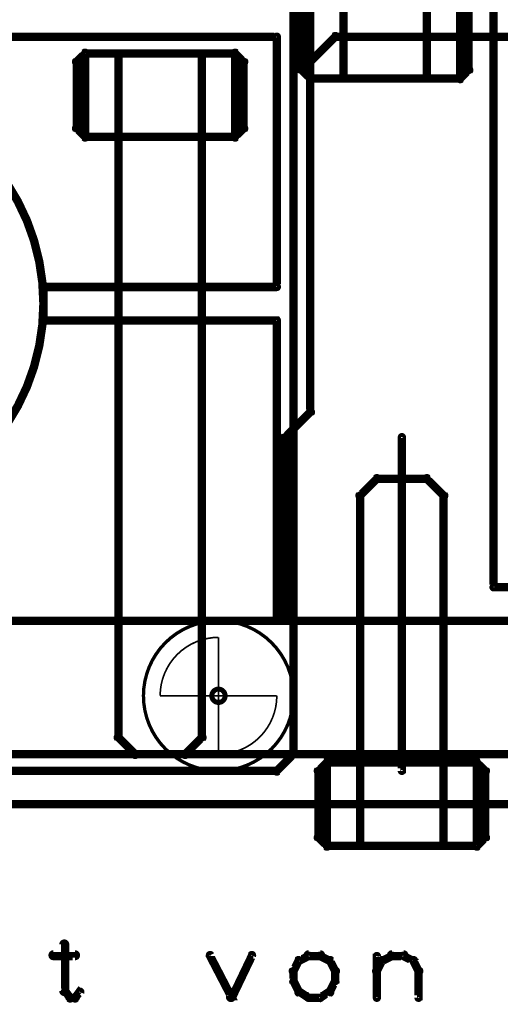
# Model space of a CAD drawing. Extents: x 26 to 524, y 33 to 520.
# Tile 57 of 95: x 165 to 193, y 402 to 461. Entities that reach past the tile are written whole.
import ezdxf

# ---------------------------------------------------------------- set-up
doc = ezdxf.new("R2010")
doc.units = 0
doc.layers.get('0').update_dxf_attribs({"linetype": 'CONTINUOUS'})
for name, color, linetype in [('BOTTOM', 22, 'CONTINUOUS'), ('COPPER', 2, 'CONTINUOUS'), ('DIMENSIONS', 3, 'CONTINUOUS'), ('DRAWING', 1, 'CONTINUOUS'), ('DRAWING2', 4, 'CONTINUOUS'), ('DRAWINGBOTTOM', 6, 'CONTINUOUS'), ('OUTLINES', 5, 'CONTINUOUS')]:
    doc.layers.add(name, color=color, linetype=linetype)

# ---------------------------------------------------------------- blocks, each defined once
blk = doc.blocks.new('VIA')
at = {"const_width": 0.3}
blk.add_lwpolyline([(-0.4, 0, 1), (0.4, 0, 1)], format="xyb", close=True, dxfattribs=at)

msp = doc.modelspace()

# ---------------------------------------------------------------- linework, layer by layer
at = {"layer": 'DRAWING', "color": 2}
for points in [[(230.5, 478.5, 0.5, 0.5, 0), (75.5, 478.5, 0, 0, 0), (75.5, 478.5, 0.3, 0.3, 0), (75.5, 478.6, 0.3, 0.3, 1), (75.5, 478.4, 0, 0, 0), (75.6, 478.5, 0.3, 0.3, 1), (75.4, 478.5, 0, 0, 0), (75.5, 478.5, 0, 0, 0), (75.5, 478.5, 0.5, 0.5, 0), (75.5, 413.5, 0.5, 0.5, 0), (75.5, 413.5, 0, 0, 0), (75.5, 413.5, 0.3, 0.3, 0), (75.4, 413.5, 0.3, 0.3, 1), (75.6, 413.5, 0, 0, 0), (75.5, 413.6, 0.3, 0.3, 1), (75.5, 413.4, 0, 0, 0), (75.5, 413.5, 0, 0, 0), (75.5, 413.5, 0.5, 0.5, 0), (230.5, 413.5, 0, 0, 0)], [(187.6, 435.5, 0.3, 0.3, 1), (187.4, 435.5, 0, 0, 0), (187.5, 435.5, 0, 0, 0), (187.5, 435.5, 0.5, 0.5, 0), (187.5, 415.5, 0.5, 0.5, 0), (187.5, 415.5, 0, 0, 0), (187.5, 415.5, 0.3, 0.3, 0), (187.4, 415.5, 0.3, 0.3, 1), (187.6, 415.5, 0, 0, 0)], [(167.4, 405.1, 0.3, 0.3, 1), (167.1, 405.1, 0, 0, 0), (167.3, 405.1, 0, 0, 0), (167.3, 405.1, 0.5, 0.5, 0), (167.3, 402.3, 0.5, 0.5, 0), (167.3, 402.3, 0, 0, 0), (167.3, 402.3, 0.3, 0.3, 0), (167.1, 402.3, 0.3, 0.3, 1), (167.4, 402.3, 0, 0, 0)], [(166.6, 404.6, 0.3, 0.3, 1), (166.6, 404.3, 0, 0, 0), (166.6, 404.4, 0, 0, 0), (166.6, 404.4, 0.5, 0.5, 0), (167.9, 404.4, 0.5, 0.5, 0), (167.9, 404.4, 0, 0, 0), (167.9, 404.4, 0.3, 0.3, 0), (167.9, 404.3, 0.3, 0.3, 1), (167.9, 404.6, 0, 0, 0)], [(182.6, 404.3, 0.3, 0.3, 1), (182.6, 404.6, 0, 0, 0), (182.6, 404.4, 0, 0, 0), (182.6, 404.4, 0.5, 0.5, 0), (181.9, 404.4, 0.5, 0.5, 0), (181.9, 404.4, 0, 0, 0), (181.9, 404.4, 0.3, 0.3, 0), (181.9, 404.6, 0.3, 0.3, 1), (181.9, 404.3, 0, 0, 0)], [(186.9, 404.6, 0.3, 0.3, 1), (186.9, 404.3, 0, 0, 0), (186.9, 404.4, 0, 0, 0), (186.9, 404.4, 0.5, 0.5, 0), (187.6, 404.4, 0.5, 0.5, 0), (187.6, 404.4, 0, 0, 0), (187.6, 404.4, 0.3, 0.3, 0), (187.6, 404.3, 0.3, 0.3, 1), (187.6, 404.6, 0, 0, 0)], [(176.1, 404.5, 0.3, 0.3, 1), (175.9, 404.4, 0, 0, 0), (176, 404.4, 0, 0, 0), (176, 404.4, 0.5, 0.5, 0), (177.3, 401.9, 0.5, 0.5, 0), (177.3, 401.9, 0, 0, 0), (177.3, 401.9, 0.3, 0.3, 0), (177.1, 401.9, 0.3, 0.3, 1), (177.4, 402, 0, 0, 0)], [(177.1, 402, 0.3, 0.3, 1), (177.4, 401.9, 0, 0, 0), (177.3, 401.9, 0, 0, 0), (177.3, 401.9, 0.5, 0.5, 0), (178.5, 404.4, 0.5, 0.5, 0), (178.5, 404.4, 0, 0, 0), (178.5, 404.4, 0.3, 0.3, 0), (178.6, 404.4, 0.3, 0.3, 1), (178.4, 404.5, 0, 0, 0)], [(181.4, 404.1, 0.3, 0.3, 1), (181.2, 404.2, 0, 0, 0), (181.3, 404.1, 0, 0, 0), (181.3, 404.1, 0.5, 0.5, 0), (181, 403.5, 0.5, 0.5, 0), (181, 403.5, 0, 0, 0), (181, 403.5, 0.3, 0.3, 0), (180.9, 403.6, 0.3, 0.3, 1), (181.1, 403.4, 0, 0, 0)], [(182, 404.3, 0.3, 0.3, 1), (181.9, 404.5, 0, 0, 0), (181.9, 404.4, 0, 0, 0), (181.9, 404.4, 0.5, 0.5, 0), (181.3, 404.1, 0.5, 0.5, 0), (181.3, 404.1, 0, 0, 0), (181.3, 404.1, 0.3, 0.3, 0), (181.3, 404.2, 0.3, 0.3, 1), (181.4, 404, 0, 0, 0)], [(183.1, 404, 0.3, 0.3, 1), (183.2, 404.2, 0, 0, 0), (183.2, 404.1, 0, 0, 0), (183.2, 404.1, 0.5, 0.5, 0), (182.6, 404.4, 0.5, 0.5, 0), (182.6, 404.4, 0, 0, 0), (182.6, 404.4, 0.3, 0.3, 0), (182.6, 404.5, 0.3, 0.3, 1), (182.5, 404.3, 0, 0, 0)], [(183.4, 403.4, 0.3, 0.3, 1), (183.6, 403.6, 0, 0, 0), (183.5, 403.5, 0, 0, 0), (183.5, 403.5, 0.5, 0.5, 0), (183.2, 404.1, 0.5, 0.5, 0), (183.2, 404.1, 0, 0, 0), (183.2, 404.1, 0.3, 0.3, 0), (183.3, 404.2, 0.3, 0.3, 1), (183.1, 404.1, 0, 0, 0)], [(185.9, 403.6, 0.3, 0.3, 1), (186.1, 403.4, 0, 0, 0), (186, 403.5, 0, 0, 0), (186, 403.5, 0.5, 0.5, 0), (186.3, 404.1, 0.5, 0.5, 0), (186.3, 404.1, 0, 0, 0), (186.3, 404.1, 0.3, 0.3, 0), (186.4, 404.1, 0.3, 0.3, 1), (186.2, 404.2, 0, 0, 0)], [(185.9, 401.9, 0.3, 0.3, 1), (186.1, 401.9, 0, 0, 0), (186, 401.9, 0, 0, 0), (186, 401.9, 0.5, 0.5, 0), (186, 404.4, 0.5, 0.5, 0), (186, 404.4, 0, 0, 0), (186, 404.4, 0.3, 0.3, 0), (186.1, 404.4, 0.3, 0.3, 1), (185.9, 404.4, 0, 0, 0)], [(186.3, 404.2, 0.3, 0.3, 1), (186.4, 404, 0, 0, 0), (186.3, 404.1, 0, 0, 0), (186.3, 404.1, 0.5, 0.5, 0), (186.9, 404.4, 0.5, 0.5, 0), (186.9, 404.4, 0, 0, 0), (186.9, 404.4, 0.3, 0.3, 0), (187, 404.3, 0.3, 0.3, 1), (186.9, 404.5, 0, 0, 0)], [(187.6, 404.5, 0.3, 0.3, 1), (187.5, 404.3, 0, 0, 0), (187.6, 404.4, 0, 0, 0), (187.6, 404.4, 0.5, 0.5, 0), (188.2, 404.1, 0.5, 0.5, 0), (188.2, 404.1, 0, 0, 0), (188.2, 404.1, 0.3, 0.3, 0), (188.1, 404, 0.3, 0.3, 1), (188.2, 404.2, 0, 0, 0)], [(188.3, 404.2, 0.3, 0.3, 1), (188.1, 404.1, 0, 0, 0), (188.2, 404.1, 0, 0, 0), (188.2, 404.1, 0.5, 0.5, 0), (188.5, 403.5, 0.5, 0.5, 0), (188.5, 403.5, 0, 0, 0), (188.5, 403.5, 0.3, 0.3, 0), (188.4, 403.4, 0.3, 0.3, 1), (188.6, 403.6, 0, 0, 0)], [(181.1, 403.5, 0.3, 0.3, 1), (180.9, 403.5, 0, 0, 0), (181, 403.5, 0, 0, 0), (181, 403.5, 0.5, 0.5, 0), (181, 402.9, 0.5, 0.5, 0), (181, 402.9, 0, 0, 0), (181, 402.9, 0.3, 0.3, 0), (180.9, 402.9, 0.3, 0.3, 1), (181.1, 402.9, 0, 0, 0)], [(183.4, 402.9, 0.3, 0.3, 1), (183.6, 402.9, 0, 0, 0), (183.5, 402.9, 0, 0, 0), (183.5, 402.9, 0.5, 0.5, 0), (183.5, 403.5, 0.5, 0.5, 0), (183.5, 403.5, 0, 0, 0), (183.5, 403.5, 0.3, 0.3, 0), (183.6, 403.5, 0.3, 0.3, 1), (183.4, 403.5, 0, 0, 0)], [(188.6, 403.5, 0.3, 0.3, 1), (188.4, 403.5, 0, 0, 0), (188.5, 403.5, 0, 0, 0), (188.5, 403.5, 0.5, 0.5, 0), (188.5, 401.9, 0.5, 0.5, 0), (188.5, 401.9, 0, 0, 0), (188.5, 401.9, 0.3, 0.3, 0), (188.4, 401.9, 0.3, 0.3, 1), (188.6, 401.9, 0, 0, 0)], [(181.1, 402.9, 0.3, 0.3, 1), (180.9, 402.8, 0, 0, 0), (181, 402.9, 0, 0, 0), (181, 402.9, 0.5, 0.5, 0), (181.3, 402.3, 0.5, 0.5, 0), (181.3, 402.3, 0, 0, 0), (181.3, 402.3, 0.3, 0.3, 0), (181.2, 402.2, 0.3, 0.3, 1), (181.4, 402.3, 0, 0, 0)], [(183.1, 402.3, 0.3, 0.3, 1), (183.3, 402.2, 0, 0, 0), (183.2, 402.3, 0, 0, 0), (183.2, 402.3, 0.5, 0.5, 0), (183.5, 402.9, 0.5, 0.5, 0), (183.5, 402.9, 0, 0, 0), (183.5, 402.9, 0.3, 0.3, 0), (183.6, 402.8, 0.3, 0.3, 1), (183.4, 402.9, 0, 0, 0)], [(167.3, 402.3, 0.3, 0.3, 1), (167.2, 402.2, 0, 0, 0), (167.3, 402.3, 0, 0, 0), (167.3, 402.3, 0.5, 0.5, 0), (167.6, 401.9, 0.5, 0.5, 0), (167.6, 401.9, 0, 0, 0), (167.6, 401.9, 0.3, 0.3, 0), (167.5, 401.8, 0.3, 0.3, 1), (167.7, 402, 0, 0, 0)], [(167.8, 402, 0.3, 0.3, 1), (168, 401.8, 0, 0, 0), (167.9, 401.9, 0, 0, 0), (167.9, 401.9, 0.5, 0.5, 0), (168.2, 402.3, 0.5, 0.5, 0), (168.2, 402.3, 0, 0, 0), (168.2, 402.3, 0.3, 0.3, 0), (168.3, 402.2, 0.3, 0.3, 1), (168.1, 402.3, 0, 0, 0)], [(181.4, 402.4, 0.3, 0.3, 1), (181.3, 402.1, 0, 0, 0), (181.3, 402.3, 0, 0, 0), (181.3, 402.3, 0.5, 0.5, 0), (181.9, 401.9, 0.5, 0.5, 0), (181.9, 401.9, 0, 0, 0), (181.9, 401.9, 0.3, 0.3, 0), (181.9, 401.8, 0.3, 0.3, 1), (182, 402, 0, 0, 0)], [(182.5, 402, 0.3, 0.3, 1), (182.6, 401.8, 0, 0, 0), (182.6, 401.9, 0, 0, 0), (182.6, 401.9, 0.5, 0.5, 0), (183.2, 402.3, 0.5, 0.5, 0), (183.2, 402.3, 0, 0, 0), (183.2, 402.3, 0.3, 0.3, 0), (183.2, 402.1, 0.3, 0.3, 1), (183.1, 402.4, 0, 0, 0)], [(167.6, 402.1, 0.3, 0.3, 1), (167.6, 401.8, 0, 0, 0), (167.6, 401.9, 0, 0, 0), (167.6, 401.9, 0.5, 0.5, 0), (167.9, 401.9, 0.5, 0.5, 0), (167.9, 401.9, 0, 0, 0), (167.9, 401.9, 0.3, 0.3, 0), (167.9, 401.8, 0.3, 0.3, 1), (167.9, 402.1, 0, 0, 0)], [(181.9, 402.1, 0.3, 0.3, 1), (181.9, 401.8, 0, 0, 0), (181.9, 401.9, 0, 0, 0), (181.9, 401.9, 0.5, 0.5, 0), (182.6, 401.9, 0.5, 0.5, 0), (182.6, 401.9, 0, 0, 0), (182.6, 401.9, 0.3, 0.3, 0), (182.6, 401.8, 0.3, 0.3, 1), (182.6, 402.1, 0, 0, 0)]]:
    msp.add_lwpolyline(points, format="xyseb", dxfattribs=at)
at = {"layer": 'DRAWING2', "color": 171}
for points in [[(193, 462.5, 0.5, 0.5, 0), (193, 426.5, 0, 0, 0), (193, 426.5, 0.3, 0.3, 0), (192.9, 426.5, 0.3, 0.3, 1), (193.1, 426.5, 0, 0, 0), (193, 426.6, 0.3, 0.3, 1), (193, 426.4, 0, 0, 0), (193, 426.5, 0, 0, 0), (193, 426.5, 0.5, 0.5, 0), (205, 426.5, 0, 0, 0)], [(182, 462, 0.5, 0.5, 0), (182, 457, 0, 0, 0), (182, 457, 0.3, 0.3, 0), (181.9, 457, 0.3, 0.3, 1), (182.1, 457, 0, 0, 0), (182, 457.1, 0.3, 0.3, 1), (182, 456.9, 0, 0, 0), (182, 457, 0, 0, 0), (182, 457, 0.5, 0.5, 0), (184, 457, 0, 0, 0), (184, 457, 0.3, 0.3, 0), (184, 456.9, 0.3, 0.3, 1), (184, 457.1, 0, 0, 0), (183.9, 457, 0.3, 0.3, 1), (184.1, 457, 0, 0, 0), (184, 457, 0, 0, 0), (184, 457, 0.5, 0.5, 0), (184, 462, 0, 0, 0)], [(189, 462, 0.5, 0.5, 0), (189, 457, 0, 0, 0), (189, 457, 0.3, 0.3, 0), (188.9, 457, 0.3, 0.3, 1), (189.1, 457, 0, 0, 0), (189, 457.1, 0.3, 0.3, 1), (189, 456.9, 0, 0, 0), (189, 457, 0, 0, 0), (189, 457, 0.5, 0.5, 0), (191, 457, 0, 0, 0), (191, 457, 0.3, 0.3, 0), (191, 456.9, 0.3, 0.3, 1), (191, 457.1, 0, 0, 0), (190.9, 457, 0.3, 0.3, 1), (191.1, 457, 0, 0, 0), (191, 457, 0, 0, 0), (191, 457, 0.5, 0.5, 0), (191, 462, 0, 0, 0)], [(181.5, 461.5, 0.5, 0.5, 0), (181.5, 457.5, 0, 0, 0), (181.5, 457.5, 0.3, 0.3, 0), (181.4, 457.5, 0.3, 0.3, 1), (181.6, 457.5, 0, 0, 0), (181.6, 457.6, 0.3, 0.3, 1), (181.4, 457.4, 0, 0, 0), (181.5, 457.5, 0, 0, 0), (181.5, 457.5, 0.5, 0.5, 0), (182, 457, 0, 0, 0), (182, 457, 0.3, 0.3, 0), (181.9, 456.9, 0.3, 0.3, 1), (182.1, 457.1, 0, 0, 0), (182, 457.1, 0.3, 0.3, 1), (182, 456.9, 0, 0, 0), (182, 457, 0, 0, 0), (182, 457, 0.5, 0.5, 0), (191, 457, 0, 0, 0), (191, 457, 0.3, 0.3, 0), (191, 456.9, 0.3, 0.3, 1), (191, 457.1, 0, 0, 0), (190.9, 457.1, 0.3, 0.3, 1), (191.1, 456.9, 0, 0, 0), (191, 457, 0, 0, 0), (191, 457, 0.5, 0.5, 0), (191.5, 457.5, 0, 0, 0), (191.5, 457.5, 0.3, 0.3, 0), (191.6, 457.4, 0.3, 0.3, 1), (191.4, 457.6, 0, 0, 0), (191.4, 457.5, 0.3, 0.3, 1), (191.6, 457.5, 0, 0, 0), (191.5, 457.5, 0, 0, 0), (191.5, 457.5, 0.5, 0.5, 0), (191.5, 461.5, 0, 0, 0)]]:
    msp.add_lwpolyline(points, format="xyseb", dxfattribs=at)
at = {"layer": 'DRAWINGBOTTOM', "color": 2}
for points in [[(176.5, 424.4, 0.1, 0.1, -1), (176.5, 424.6, 0, 0, 0), (176.5, 424.5, 0, 0, 0), (176.5, 424.5, 0.2, 0.2, -1), (176.5, 415.5, 0, 0, 0), (176.5, 415.5, 0.1, 0.1, 0), (176.5, 415.4, 0.1, 0.1, -1), (176.5, 415.6, 0, 0, 0), (176.5, 415.6, 0.1, 0.1, -1), (176.5, 415.4, 0, 0, 0), (176.5, 415.5, 0, 0, 0), (176.5, 415.5, 0.2, 0.2, -1), (176.5, 424.5, 0.2, 0.2, 0), (176.5, 424.5, 0, 0, 0), (176.5, 424.5, 0.1, 0.1, 0), (176.5, 424.6, 0.1, 0.1, -1), (176.5, 424.4, 0, 0, 0)], [(173, 420, 0.1, 0.1, -1), (173, 420, 0, 0, 0), (173, 420, 0, 0, 0), (173, 420, 0.1, 0.1, -0.414), (176.5, 423.5, 0, 0, 0), (176.5, 423.5, 0.1, 0.1, 0), (176.5, 423.5, 0.1, 0.1, -1), (176.5, 423.5, 0, 0, 0), (176.5, 423.5, 0.1, 0.1, -1), (176.5, 423.5, 0, 0, 0), (176.5, 423.5, 0, 0, 0), (176.5, 423.5, 0.1, 0.1, 0), (176.5, 420, 0, 0, 0), (176.5, 420, 0.1, 0.1, 0), (176.5, 420, 0.1, 0.1, -1), (176.5, 420, 0, 0, 0), (176.5, 420, 0.1, 0.1, -1), (176.5, 420, 0, 0, 0), (176.5, 420, 0, 0, 0), (176.5, 420, 0.1, 0.1, 0), (173, 420, 0.1, 0.1, 0), (173, 420, 0, 0, 0), (173, 420, 0.1, 0.1, 0), (173, 420, 0.1, 0.1, -1), (173, 420, 0, 0, 0)], [(180, 420, 0.1, 0.1, -1), (180, 420, 0, 0, 0), (180, 420, 0, 0, 0), (180, 420, 0.1, 0.1, -0.414), (176.5, 416.5, 0, 0, 0), (176.5, 416.5, 0.1, 0.1, 0), (176.5, 416.5, 0.1, 0.1, -1), (176.5, 416.5, 0, 0, 0), (176.5, 416.5, 0.1, 0.1, -1), (176.5, 416.5, 0, 0, 0), (176.5, 416.5, 0, 0, 0), (176.5, 416.5, 0.1, 0.1, 0), (176.5, 420, 0, 0, 0), (176.5, 420, 0.1, 0.1, 0), (176.5, 420, 0.1, 0.1, -1), (176.5, 420, 0, 0, 0), (176.5, 420, 0.1, 0.1, -1), (176.5, 420, 0, 0, 0), (176.5, 420, 0, 0, 0), (176.5, 420, 0.1, 0.1, 0), (180, 420, 0.1, 0.1, 0), (180, 420, 0, 0, 0), (180, 420, 0.1, 0.1, 0), (180, 420, 0.1, 0.1, -1), (180, 420, 0, 0, 0)]]:
    msp.add_lwpolyline(points, format="xyseb", close=True, dxfattribs=at)
at = {"layer": 'OUTLINES', "color": 11}
for points in [[(126, 415.5, 0.5, 0.5, 0), (180, 415.5, 0, 0, 0), (180, 415.5, 0.3, 0.3, 0), (180, 415.4, 0.3, 0.3, 1), (180, 415.6, 0, 0, 0), (179.9, 415.6, 0.3, 0.3, 1), (180.1, 415.4, 0, 0, 0), (180, 415.5, 0, 0, 0), (180, 415.5, 0.5, 0.5, 0), (181, 416.5, 0, 0, 0), (181, 416.5, 0.3, 0.3, 0), (181.1, 416.4, 0.3, 0.3, 1), (180.9, 416.6, 0, 0, 0), (180.9, 416.5, 0.3, 0.3, 1), (181.1, 416.5, 0, 0, 0), (181, 416.5, 0, 0, 0), (181, 416.5, 0.5, 0.5, 0), (181, 470.5, 0, 0, 0)], [(126, 459.5, 0.5, 0.5, 0), (180, 459.5, 0, 0, 0), (180, 459.5, 0.3, 0.3, 0), (180, 459.6, 0.3, 0.3, -1), (180, 459.4, 0, 0, 0), (179.9, 459.5, 0.3, 0.3, -1), (180.1, 459.5, 0, 0, 0), (180, 459.5, 0, 0, 0), (180, 459.5, 0.5, 0.5, 0), (180, 444.5, 0, 0, 0), (180, 444.5, 0.3, 0.3, 0), (180.1, 444.5, 0.3, 0.3, -1), (179.9, 444.5, 0, 0, 0), (180, 444.4, 0.3, 0.3, 1), (180, 444.6, 0, 0, 0), (180, 444.5, 0, 0, 0), (180, 444.5, 0.5, 0.5, 0), (166, 444.5, 0, 0, 0), (166, 444.5, 0.3, 0.3, 0), (166, 444.6, 0.3, 0.3, 1), (166, 444.4, 0, 0, 0), (166.1, 444.5, 0.3, 0.3, 1), (165.9, 444.5, 0, 0, 0), (166, 444.5, 0, 0, 0), (166, 444.5, 0.5, 0.5, 0), (166, 442.5, 0, 0, 0), (166, 442.5, 0.3, 0.3, 0), (165.9, 442.5, 0.3, 0.3, 1), (166.1, 442.5, 0, 0, 0), (166, 442.6, 0.3, 0.3, 1), (166, 442.4, 0, 0, 0), (166, 442.5, 0, 0, 0), (166, 442.5, 0.5, 0.5, 0), (180, 442.5, 0, 0, 0), (180, 442.5, 0.3, 0.3, 0), (180, 442.4, 0.3, 0.3, 1), (180, 442.6, 0, 0, 0), (180.1, 442.5, 0.3, 0.3, 1), (179.9, 442.5, 0, 0, 0), (180, 442.5, 0, 0, 0), (180, 442.5, 0.5, 0.5, 0), (180, 424.5, 0, 0, 0), (180, 424.5, 0.3, 0.3, 0), (179.9, 424.5, 0.3, 0.3, 1), (180.1, 424.5, 0, 0, 0), (180, 424.6, 0.3, 0.3, -1), (180, 424.4, 0, 0, 0), (180, 424.5, 0, 0, 0), (180, 424.5, 0.5, 0.5, 0), (126, 424.5, 0.5, 0.5, 0)], [(195.5, 459.5, 0.5, 0.5, 0), (183.5, 459.5, 0, 0, 0), (183.5, 459.5, 0.3, 0.3, 0), (183.5, 459.6, 0.3, 0.3, 1), (183.5, 459.4, 0, 0, 0), (183.6, 459.4, 0.3, 0.3, 1), (183.4, 459.6, 0, 0, 0), (183.5, 459.5, 0, 0, 0), (183.5, 459.5, 0.5, 0.5, 0), (182, 458, 0, 0, 0), (182, 458, 0.3, 0.3, 0), (181.9, 458.1, 0.3, 0.3, 1), (182.1, 457.9, 0, 0, 0), (182.1, 458, 0.3, 0.3, 1), (181.9, 458, 0, 0, 0), (182, 458, 0, 0, 0), (182, 458, 0.5, 0.5, 0), (182, 437, 0, 0, 0), (182, 437, 0.3, 0.3, 0), (181.9, 437, 0.3, 0.3, 1), (182.1, 437, 0, 0, 0), (182.1, 436.9, 0.3, 0.3, 1), (181.9, 437.1, 0, 0, 0), (182, 437, 0, 0, 0), (182, 437, 0.5, 0.5, 0), (180.5, 435.5, 0, 0, 0), (180.5, 435.5, 0.3, 0.3, 0), (180.4, 435.6, 0.3, 0.3, 1), (180.6, 435.4, 0, 0, 0), (180.6, 435.5, 0.3, 0.3, 1), (180.4, 435.5, 0, 0, 0), (180.5, 435.5, 0, 0, 0), (180.5, 435.5, 0.5, 0.5, 0), (180.5, 424.5, 0, 0, 0), (180.5, 424.5, 0.3, 0.3, 0), (180.4, 424.5, 0.3, 0.3, 1), (180.6, 424.5, 0, 0, 0), (180.5, 424.6, 0.3, 0.3, 1), (180.5, 424.4, 0, 0, 0), (180.5, 424.5, 0, 0, 0), (180.5, 424.5, 0.5, 0.5, 0), (230.5, 424.5, 0, 0, 0)], [(230.5, 424.5, 0.5, 0.5, 0), (75.5, 424.5, 0, 0, 0), (75.5, 424.5, 0.3, 0.3, 0), (75.5, 424.6, 0.3, 0.3, 1), (75.5, 424.4, 0, 0, 0), (75.6, 424.5, 0.3, 0.3, 1), (75.4, 424.5, 0, 0, 0), (75.5, 424.5, 0, 0, 0), (75.5, 424.5, 0.5, 0.5, 0), (75.5, 416.5, 0.5, 0.5, 0), (75.5, 416.5, 0, 0, 0), (75.5, 416.5, 0.3, 0.3, 0), (75.4, 416.5, 0.3, 0.3, 1), (75.6, 416.5, 0, 0, 0), (75.5, 416.6, 0.3, 0.3, 1), (75.5, 416.4, 0, 0, 0), (75.5, 416.5, 0, 0, 0), (75.5, 416.5, 0.5, 0.5, 0), (230.5, 416.5, 0, 0, 0)]]:
    msp.add_lwpolyline(points, format="xyseb", dxfattribs=at)
for points in [[(168.1, 454, 0.3, 0.3, -1), (167.9, 454, 0, 0, 0), (168, 454, 0, 0, 0), (168, 454, 0.5, 0.5, 0), (168, 458, 0, 0, 0), (168, 458, 0.3, 0.3, 0), (167.9, 458, 0.3, 0.3, -1), (168.1, 458, 0, 0, 0), (168.1, 457.9, 0.3, 0.3, -1), (167.9, 458.1, 0, 0, 0), (168, 458, 0, 0, 0), (168, 458, 0.5, 0.5, 0), (168.5, 458.5, 0, 0, 0), (168.5, 458.5, 0.3, 0.3, 0), (168.4, 458.6, 0.3, 0.3, -1), (168.6, 458.4, 0, 0, 0), (168.5, 458.4, 0.3, 0.3, -1), (168.5, 458.6, 0, 0, 0), (168.5, 458.5, 0, 0, 0), (168.5, 458.5, 0.5, 0.5, 0), (177.5, 458.5, 0, 0, 0), (177.5, 458.5, 0.3, 0.3, 0), (177.5, 458.6, 0.3, 0.3, -1), (177.5, 458.4, 0, 0, 0), (177.4, 458.4, 0.3, 0.3, -1), (177.6, 458.6, 0, 0, 0), (177.5, 458.5, 0, 0, 0), (177.5, 458.5, 0.5, 0.5, 0), (178, 458, 0, 0, 0), (178, 458, 0.3, 0.3, 0), (178.1, 458.1, 0.3, 0.3, -1), (177.9, 457.9, 0, 0, 0), (177.9, 458, 0.3, 0.3, -1), (178.1, 458, 0, 0, 0), (178, 458, 0, 0, 0), (178, 458, 0.5, 0.5, 0), (178, 454, 0, 0, 0), (178, 454, 0.3, 0.3, 0), (178.1, 454, 0.3, 0.3, -1), (177.9, 454, 0, 0, 0), (177.9, 454.1, 0.3, 0.3, -1), (178.1, 453.9, 0, 0, 0), (178, 454, 0, 0, 0), (178, 454, 0.5, 0.5, 0), (177.5, 453.5, 0, 0, 0), (177.5, 453.5, 0.3, 0.3, 0), (177.6, 453.4, 0.3, 0.3, -1), (177.4, 453.6, 0, 0, 0), (177.5, 453.6, 0.3, 0.3, -1), (177.5, 453.4, 0, 0, 0), (177.5, 453.5, 0, 0, 0), (177.5, 453.5, 0.5, 0.5, 0), (168.5, 453.5, 0, 0, 0), (168.5, 453.5, 0.3, 0.3, 0), (168.5, 453.4, 0.3, 0.3, -1), (168.5, 453.6, 0, 0, 0), (168.6, 453.6, 0.3, 0.3, -1), (168.4, 453.4, 0, 0, 0), (168.5, 453.5, 0, 0, 0), (168.5, 453.5, 0.5, 0.5, 0), (168, 454, 0.5, 0.5, 0), (168, 454, 0, 0, 0), (168, 454, 0.3, 0.3, 0), (167.9, 453.9, 0.3, 0.3, -1), (168.1, 454.1, 0, 0, 0)], [(168.6, 453.5, 0.3, 0.3, -1), (168.4, 453.5, 0, 0, 0), (168.5, 453.5, 0, 0, 0), (168.5, 453.5, 0.5, 0.5, 0), (168.5, 458.5, 0, 0, 0), (168.5, 458.5, 0.3, 0.3, 0), (168.4, 458.5, 0.3, 0.3, -1), (168.6, 458.5, 0, 0, 0), (168.5, 458.4, 0.3, 0.3, -1), (168.5, 458.6, 0, 0, 0), (168.5, 458.5, 0, 0, 0), (168.5, 458.5, 0.5, 0.5, 0), (170.5, 458.5, 0, 0, 0), (170.5, 458.5, 0.3, 0.3, 0), (170.5, 458.6, 0.3, 0.3, -1), (170.5, 458.4, 0, 0, 0), (170.4, 458.5, 0.3, 0.3, -1), (170.6, 458.5, 0, 0, 0), (170.5, 458.5, 0, 0, 0), (170.5, 458.5, 0.5, 0.5, 0), (170.5, 453.5, 0, 0, 0), (170.5, 453.5, 0.3, 0.3, 0), (170.6, 453.5, 0.3, 0.3, -1), (170.4, 453.5, 0, 0, 0), (170.5, 453.6, 0.3, 0.3, -1), (170.5, 453.4, 0, 0, 0), (170.5, 453.5, 0, 0, 0), (170.5, 453.5, 0.5, 0.5, 0), (168.5, 453.5, 0.5, 0.5, 0), (168.5, 453.5, 0, 0, 0), (168.5, 453.5, 0.3, 0.3, 0), (168.5, 453.4, 0.3, 0.3, -1), (168.5, 453.6, 0, 0, 0)], [(175.6, 453.5, 0.3, 0.3, -1), (175.4, 453.5, 0, 0, 0), (175.5, 453.5, 0, 0, 0), (175.5, 453.5, 0.5, 0.5, 0), (175.5, 458.5, 0, 0, 0), (175.5, 458.5, 0.3, 0.3, 0), (175.4, 458.5, 0.3, 0.3, -1), (175.6, 458.5, 0, 0, 0), (175.5, 458.4, 0.3, 0.3, -1), (175.5, 458.6, 0, 0, 0), (175.5, 458.5, 0, 0, 0), (175.5, 458.5, 0.5, 0.5, 0), (177.5, 458.5, 0, 0, 0), (177.5, 458.5, 0.3, 0.3, 0), (177.5, 458.6, 0.3, 0.3, -1), (177.5, 458.4, 0, 0, 0), (177.4, 458.5, 0.3, 0.3, -1), (177.6, 458.5, 0, 0, 0), (177.5, 458.5, 0, 0, 0), (177.5, 458.5, 0.5, 0.5, 0), (177.5, 453.5, 0, 0, 0), (177.5, 453.5, 0.3, 0.3, 0), (177.6, 453.5, 0.3, 0.3, -1), (177.4, 453.5, 0, 0, 0), (177.5, 453.6, 0.3, 0.3, -1), (177.5, 453.4, 0, 0, 0), (177.5, 453.5, 0, 0, 0), (177.5, 453.5, 0.5, 0.5, 0), (175.5, 453.5, 0.5, 0.5, 0), (175.5, 453.5, 0, 0, 0), (175.5, 453.5, 0.3, 0.3, 0), (175.5, 453.4, 0.3, 0.3, -1), (175.5, 453.6, 0, 0, 0)], [(153, 456.4, 0.3, 0.3, 1), (153, 456.6, 0, 0, 0), (153, 456.5, 0, 0, 0), (153, 456.5, 0.5, 0.5, 1), (153, 430.5, 0, 0, 0), (153, 430.5, 0.3, 0.3, 0), (153, 430.4, 0.3, 0.3, 1), (153, 430.6, 0, 0, 0), (153, 430.6, 0.3, 0.3, 1), (153, 430.4, 0, 0, 0), (153, 430.5, 0, 0, 0), (153, 430.5, 0.5, 0.5, 1), (153, 456.5, 0.5, 0.5, 0), (153, 456.5, 0, 0, 0), (153, 456.5, 0.3, 0.3, 0), (153, 456.6, 0.3, 0.3, 1), (153, 456.4, 0, 0, 0)], [(170.6, 453.5, 0.3, 0.3, 1), (170.4, 453.5, 0, 0, 0), (170.5, 453.5, 0, 0, 0), (170.5, 453.5, 0.5, 0.5, 0), (170.5, 417.5, 0, 0, 0), (170.5, 417.5, 0.3, 0.3, 0), (170.4, 417.5, 0.3, 0.3, 1), (170.6, 417.5, 0, 0, 0), (170.6, 417.6, 0.3, 0.3, 1), (170.4, 417.4, 0, 0, 0), (170.5, 417.5, 0, 0, 0), (170.5, 417.5, 0.5, 0.5, 0), (171.5, 416.5, 0, 0, 0), (171.5, 416.5, 0.3, 0.3, 0), (171.4, 416.4, 0.3, 0.3, 1), (171.6, 416.6, 0, 0, 0), (171.5, 416.6, 0.3, 0.3, 1), (171.5, 416.4, 0, 0, 0), (171.5, 416.5, 0, 0, 0), (171.5, 416.5, 0.5, 0.5, 0), (174.5, 416.5, 0, 0, 0), (174.5, 416.5, 0.3, 0.3, 0), (174.5, 416.4, 0.3, 0.3, 1), (174.5, 416.6, 0, 0, 0), (174.4, 416.6, 0.3, 0.3, 1), (174.6, 416.4, 0, 0, 0), (174.5, 416.5, 0, 0, 0), (174.5, 416.5, 0.5, 0.5, 0), (175.5, 417.5, 0, 0, 0), (175.5, 417.5, 0.3, 0.3, 0), (175.6, 417.4, 0.3, 0.3, 1), (175.4, 417.6, 0, 0, 0), (175.4, 417.5, 0.3, 0.3, 1), (175.6, 417.5, 0, 0, 0), (175.5, 417.5, 0, 0, 0), (175.5, 417.5, 0.5, 0.5, 0), (175.5, 453.5, 0, 0, 0), (175.5, 453.5, 0.3, 0.3, 0), (175.6, 453.5, 0.3, 0.3, 1), (175.4, 453.5, 0, 0, 0), (175.5, 453.4, 0.3, 0.3, 1), (175.5, 453.6, 0, 0, 0), (175.5, 453.5, 0, 0, 0), (175.5, 453.5, 0.5, 0.5, 0), (170.5, 453.5, 0.5, 0.5, 0), (170.5, 453.5, 0, 0, 0), (170.5, 453.5, 0.3, 0.3, 0), (170.5, 453.6, 0.3, 0.3, 1), (170.5, 453.4, 0, 0, 0)], [(189.9, 416, 0.3, 0.3, 1), (190.1, 416, 0, 0, 0), (190, 416, 0, 0, 0), (190, 416, 0.5, 0.5, 0), (190, 432, 0, 0, 0), (190, 432, 0.3, 0.3, 0), (190.1, 432, 0.3, 0.3, 1), (189.9, 432, 0, 0, 0), (189.9, 431.9, 0.3, 0.3, 1), (190.1, 432.1, 0, 0, 0), (190, 432, 0, 0, 0), (190, 432, 0.5, 0.5, 0), (189, 433, 0, 0, 0), (189, 433, 0.3, 0.3, 0), (189.1, 433.1, 0.3, 0.3, 1), (188.9, 432.9, 0, 0, 0), (189, 432.9, 0.3, 0.3, 1), (189, 433.1, 0, 0, 0), (189, 433, 0, 0, 0), (189, 433, 0.5, 0.5, 0), (186, 433, 0, 0, 0), (186, 433, 0.3, 0.3, 0), (186, 433.1, 0.3, 0.3, 1), (186, 432.9, 0, 0, 0), (186.1, 432.9, 0.3, 0.3, 1), (185.9, 433.1, 0, 0, 0), (186, 433, 0, 0, 0), (186, 433, 0.5, 0.5, 0), (185, 432, 0, 0, 0), (185, 432, 0.3, 0.3, 0), (184.9, 432.1, 0.3, 0.3, 1), (185.1, 431.9, 0, 0, 0), (185.1, 432, 0.3, 0.3, 1), (184.9, 432, 0, 0, 0), (185, 432, 0, 0, 0), (185, 432, 0.5, 0.5, 0), (185, 416, 0, 0, 0), (185, 416, 0.3, 0.3, 0), (184.9, 416, 0.3, 0.3, 1), (185.1, 416, 0, 0, 0), (185, 416.1, 0.3, 0.3, 1), (185, 415.9, 0, 0, 0), (185, 416, 0, 0, 0), (185, 416, 0.5, 0.5, 0), (190, 416, 0.5, 0.5, 0), (190, 416, 0, 0, 0), (190, 416, 0.3, 0.3, 0), (190, 415.9, 0.3, 0.3, 1), (190, 416.1, 0, 0, 0)], [(182.6, 415.5, 0.3, 0.3, 1), (182.4, 415.5, 0, 0, 0), (182.5, 415.5, 0, 0, 0), (182.5, 415.5, 0.5, 0.5, 0), (182.5, 411.5, 0, 0, 0), (182.5, 411.5, 0.3, 0.3, 0), (182.4, 411.5, 0.3, 0.3, 1), (182.6, 411.5, 0, 0, 0), (182.6, 411.6, 0.3, 0.3, 1), (182.4, 411.4, 0, 0, 0), (182.5, 411.5, 0, 0, 0), (182.5, 411.5, 0.5, 0.5, 0), (183, 411, 0, 0, 0), (183, 411, 0.3, 0.3, 0), (182.9, 410.9, 0.3, 0.3, 1), (183.1, 411.1, 0, 0, 0), (183, 411.1, 0.3, 0.3, 1), (183, 410.9, 0, 0, 0), (183, 411, 0, 0, 0), (183, 411, 0.5, 0.5, 0), (192, 411, 0, 0, 0), (192, 411, 0.3, 0.3, 0), (192, 410.9, 0.3, 0.3, 1), (192, 411.1, 0, 0, 0), (191.9, 411.1, 0.3, 0.3, 1), (192.1, 410.9, 0, 0, 0), (192, 411, 0, 0, 0), (192, 411, 0.5, 0.5, 0), (192.5, 411.5, 0, 0, 0), (192.5, 411.5, 0.3, 0.3, 0), (192.6, 411.4, 0.3, 0.3, 1), (192.4, 411.6, 0, 0, 0), (192.4, 411.5, 0.3, 0.3, 1), (192.6, 411.5, 0, 0, 0), (192.5, 411.5, 0, 0, 0), (192.5, 411.5, 0.5, 0.5, 0), (192.5, 415.5, 0, 0, 0), (192.5, 415.5, 0.3, 0.3, 0), (192.6, 415.5, 0.3, 0.3, 1), (192.4, 415.5, 0, 0, 0), (192.4, 415.4, 0.3, 0.3, 1), (192.6, 415.6, 0, 0, 0), (192.5, 415.5, 0, 0, 0), (192.5, 415.5, 0.5, 0.5, 0), (192, 416, 0, 0, 0), (192, 416, 0.3, 0.3, 0), (192.1, 416.1, 0.3, 0.3, 1), (191.9, 415.9, 0, 0, 0), (192, 415.9, 0.3, 0.3, 1), (192, 416.1, 0, 0, 0), (192, 416, 0, 0, 0), (192, 416, 0.5, 0.5, 0), (183, 416, 0, 0, 0), (183, 416, 0.3, 0.3, 0), (183, 416.1, 0.3, 0.3, 1), (183, 415.9, 0, 0, 0), (183.1, 415.9, 0.3, 0.3, 1), (182.9, 416.1, 0, 0, 0), (183, 416, 0, 0, 0), (183, 416, 0.5, 0.5, 0), (182.5, 415.5, 0.5, 0.5, 0), (182.5, 415.5, 0, 0, 0), (182.5, 415.5, 0.3, 0.3, 0), (182.4, 415.6, 0.3, 0.3, 1), (182.6, 415.4, 0, 0, 0)], [(183.1, 416, 0.3, 0.3, 1), (182.9, 416, 0, 0, 0), (183, 416, 0, 0, 0), (183, 416, 0.5, 0.5, 0), (183, 411, 0, 0, 0), (183, 411, 0.3, 0.3, 0), (182.9, 411, 0.3, 0.3, 1), (183.1, 411, 0, 0, 0), (183, 411.1, 0.3, 0.3, 1), (183, 410.9, 0, 0, 0), (183, 411, 0, 0, 0), (183, 411, 0.5, 0.5, 0), (185, 411, 0, 0, 0), (185, 411, 0.3, 0.3, 0), (185, 410.9, 0.3, 0.3, 1), (185, 411.1, 0, 0, 0), (184.9, 411, 0.3, 0.3, 1), (185.1, 411, 0, 0, 0), (185, 411, 0, 0, 0), (185, 411, 0.5, 0.5, 0), (185, 416, 0, 0, 0), (185, 416, 0.3, 0.3, 0), (185.1, 416, 0.3, 0.3, 1), (184.9, 416, 0, 0, 0), (185, 415.9, 0.3, 0.3, 1), (185, 416.1, 0, 0, 0), (185, 416, 0, 0, 0), (185, 416, 0.5, 0.5, 0), (183, 416, 0.5, 0.5, 0), (183, 416, 0, 0, 0), (183, 416, 0.3, 0.3, 0), (183, 416.1, 0.3, 0.3, 1), (183, 415.9, 0, 0, 0)], [(190.1, 416, 0.3, 0.3, 1), (189.9, 416, 0, 0, 0), (190, 416, 0, 0, 0), (190, 416, 0.5, 0.5, 0), (190, 411, 0, 0, 0), (190, 411, 0.3, 0.3, 0), (189.9, 411, 0.3, 0.3, 1), (190.1, 411, 0, 0, 0), (190, 411.1, 0.3, 0.3, 1), (190, 410.9, 0, 0, 0), (190, 411, 0, 0, 0), (190, 411, 0.5, 0.5, 0), (192, 411, 0, 0, 0), (192, 411, 0.3, 0.3, 0), (192, 410.9, 0.3, 0.3, 1), (192, 411.1, 0, 0, 0), (191.9, 411, 0.3, 0.3, 1), (192.1, 411, 0, 0, 0), (192, 411, 0, 0, 0), (192, 411, 0.5, 0.5, 0), (192, 416, 0, 0, 0), (192, 416, 0.3, 0.3, 0), (192.1, 416, 0.3, 0.3, 1), (191.9, 416, 0, 0, 0), (192, 415.9, 0.3, 0.3, 1), (192, 416.1, 0, 0, 0), (192, 416, 0, 0, 0), (192, 416, 0.5, 0.5, 0), (190, 416, 0.5, 0.5, 0), (190, 416, 0, 0, 0), (190, 416, 0.3, 0.3, 0), (190, 416.1, 0.3, 0.3, 1), (190, 415.9, 0, 0, 0)]]:
    msp.add_lwpolyline(points, format="xyseb", close=True, dxfattribs=at)

# ---------------------------------------------------------------- block references
at = {"layer": 'BOTTOM', "color": 2}
msp.add_blockref('VIA', (176.5, 420), dxfattribs=at)
at = {"layer": 'COPPER', "color": 2}
msp.add_blockref('VIA', (176.5, 420), dxfattribs=at)
at = {"layer": 'DIMENSIONS', "color": 2}
msp.add_blockref('VIA', (176.5, 420), dxfattribs=at)
at = {"layer": 'DRAWING', "color": 2}
msp.add_blockref('VIA', (176.5, 420), dxfattribs=at)
at = {"layer": 'DRAWING2', "color": 2}
msp.add_blockref('VIA', (176.5, 420), dxfattribs=at)
at = {"layer": 'DRAWINGBOTTOM', "color": 2}
msp.add_blockref('VIA', (176.5, 420), dxfattribs=at)
at = {"layer": 'OUTLINES', "color": 2}
msp.add_blockref('VIA', (176.5, 420), dxfattribs=at)

doc.saveas('drawing.dxf')
